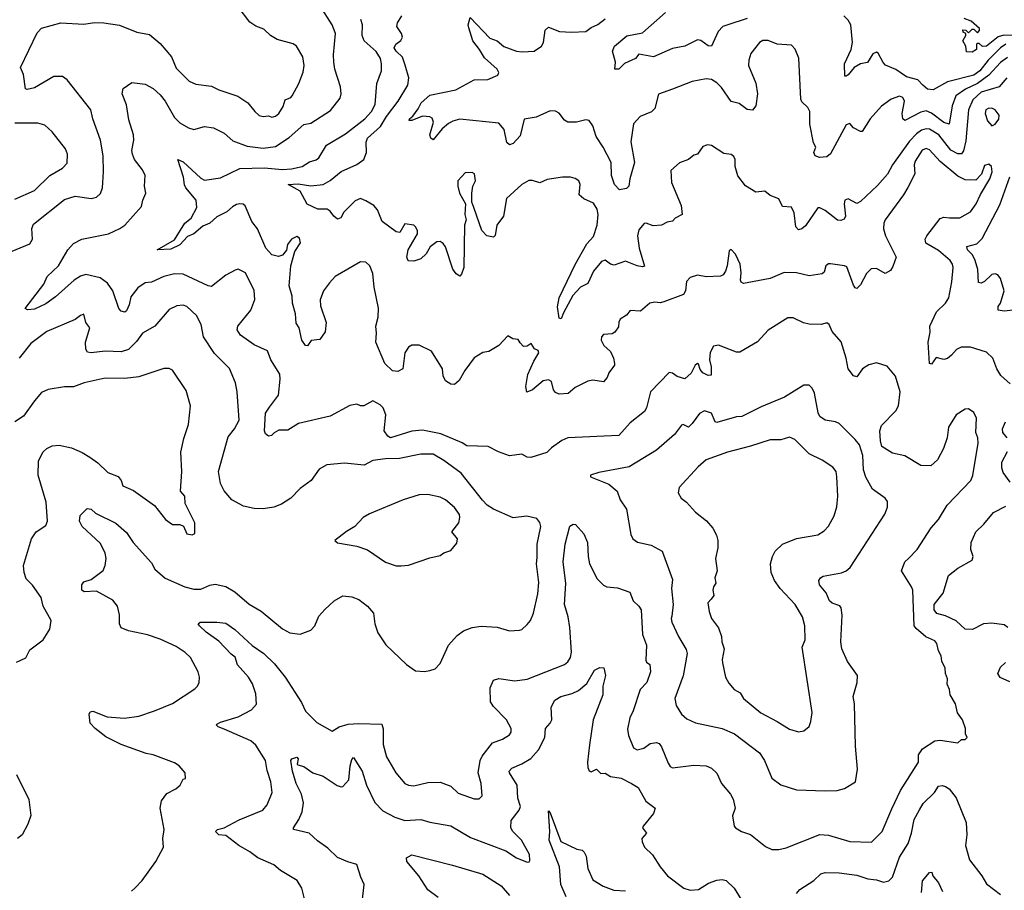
# Model space of a CAD drawing. Extents: x 1678431 to 1860718, y 384618 to 522882.
# Tile 232 of 256: x 1779742 to 1785296, y 471582 to 476494. Entities that reach past the tile are written whole.
import ezdxf

# ---------------------------------------------------------------- set-up
doc = ezdxf.new("R2010")
doc.units = 0

msp = doc.modelspace()

# ---------------------------------------------------------------- linework, layer by layer
at = {"layer": '0CON10XD'}
for points in [[(1779645, 475165.4), (1779799.8, 475230.2), (1779814.4, 475255), (1779810, 475315), (1779820.2, 475339.8), (1779995, 475479.6), (1780055, 475498.5), (1780145, 475484.4), (1780175, 475492.9), (1780197.6, 475512.4), (1780208.9, 475545), (1780215.6, 475635), (1780212.5, 475725), (1780197.3, 475815), (1780154.4, 475935), (1780143.1, 475985), (1780010.8, 476155), (1779983.4, 476173.4), (1779935, 476173.3), (1779825, 476109.1), (1779785, 476100), (1779775, 476103.8), (1779764.3, 476185), (1779747.8, 476225), (1779840.9, 476419.1), (1779864.5, 476445.5), (1779974.6, 476475.4), (1780105, 476469.1), (1780165, 476477.8), (1780216.9, 476476.9), (1780305, 476462.9), (1780403.6, 476423.6), (1780475, 476409.4), (1780535, 476360), (1780599.2, 476285), (1780625, 476220), (1780697.4, 476147.4), (1780735, 476130), (1780825, 476119.5), (1780865, 476098.1), (1780972.6, 476062.6), (1781028.6, 476025), (1781069.2, 475975), (1781094.1, 475954.1), (1781115, 475948.5), (1781145, 475951.1), (1781165, 475943.8), (1781185, 475949.3), (1781204.6, 475965), (1781227.9, 476005), (1781239.1, 476040.9), (1781271.2, 476055), (1781279.2, 476065), (1781316.3, 476133.7), (1781342.1, 476197.9), (1781346.9, 476235), (1781338.6, 476285), (1781304.4, 476344.4), (1781285, 476357.1), (1781195, 476382.9), (1781158, 476405), (1781120, 476440), (1781075, 476456.7), (1781040.5, 476480.5), (1780975.6, 476565.6)], [(1780895, 472491.1), (1780861.2, 472505), (1780852, 472515), (1780855, 472518.8), (1780875, 472530.5), (1780975, 472560.8), (1781049.3, 472600.7), (1781077.9, 472632.1), (1781075, 472691.2), (1781055, 472746.9), (1781032.9, 472785), (1780970.4, 472855), (1780957.9, 472897.9), (1780935, 472914.2), (1780865, 472988.1), (1780795, 473038.5), (1780756.7, 473075), (1780748.8, 473085), (1780760, 473095), (1780855, 473095.7), (1780905, 473089.4), (1780955, 473054.4), (1781054.1, 472964.1), (1781119.1, 472919.1), (1781179.7, 472859.7), (1781240, 472785), (1781331.7, 472641.7), (1781355, 472593.3), (1781418.6, 472528.6), (1781505, 472480), (1781544.5, 472505.5), (1781595, 472518.8), (1781655, 472524.1), (1781785, 472520), (1781793.1, 472493.1), (1781792.5, 472405), (1781811.5, 472335), (1781864.3, 472245), (1781914, 472185), (1781935.5, 472175.5), (1781965, 472172.5), (1782045, 472190), (1782115, 472193.3), (1782175, 472169.2), (1782215, 472130.8), (1782305, 472098.6), (1782335, 472098), (1782351.2, 472115), (1782344.5, 472184.5), (1782328.5, 472245), (1782339.6, 472315), (1782350.1, 472339.9), (1782410, 472415), (1782465, 472435.6), (1782505, 472458.8), (1782514, 472475), (1782514, 472495), (1782488.6, 472545), (1782415, 472618.6), (1782397.8, 472645), (1782395.5, 472724.5), (1782415, 472768), (1782445, 472776.9), (1782535, 472764.5), (1782605, 472772.7), (1782815, 472856.7), (1782835, 472870.8), (1782849.4, 472895), (1782855.5, 472925), (1782846.4, 473065), (1782836.7, 473125), (1782814.6, 473195.4), (1782823.3, 473313.3), (1782807.8, 473435), (1782820, 473535), (1782845, 473635.8), (1782865, 473648.8), (1782877, 473647), (1782925, 473593.3), (1782944.4, 473545), (1782948.2, 473465), (1782956.7, 473425), (1782999.4, 473339.4), (1783035, 473304.2), (1783054.5, 473294.5), (1783115, 473288), (1783184, 473264), (1783202.5, 473215), (1783235.4, 473185.4), (1783248.5, 473165), (1783255.5, 473025), (1783277.7, 472965), (1783275, 472880), (1783278.8, 472868.8), (1783296.9, 472856.9), (1783300.9, 472815), (1783280.4, 472755), (1783242.3, 472715), (1783202.8, 472595), (1783184.2, 472555.8), (1783170.9, 472490.9), (1783175.6, 472455.6), (1783205, 472386.7), (1783225, 472374), (1783263.3, 472385), (1783299.3, 472410.7), (1783335, 472415.6), (1783349.8, 472409.8), (1783362.4, 472392.4), (1783400.8, 472299.2), (1783411.4, 472281.4), (1783425, 472272.9), (1783545, 472288.5), (1783615, 472284.3), (1783645, 472271.4), (1783675, 472244), (1783701.4, 472185), (1783752.5, 472125), (1783766.6, 472096.6), (1783777.5, 472045), (1783763, 472003), (1783773.3, 471945), (1783780, 471935), (1783813.4, 471913.4), (1783865, 471897.1), (1783949.3, 471829.3), (1783985, 471812.9), (1784025, 471812.9), (1784065, 471822.9), (1784255, 471897.8), (1784305, 471893.3), (1784425, 471857.9), (1784546.6, 471853.4), (1784607.7, 471915), (1784661.7, 472041.7), (1784710, 472145), (1784811.4, 472305), (1784813, 472347), (1784835, 472381.2), (1784905, 472425.8), (1784935, 472430), (1785035, 472413.8), (1785055, 472432.5), (1785075, 472432.5), (1785086.2, 472443.8), (1785077.5, 472465), (1785077.5, 472495), (1785060, 472545), (1785033, 472583), (1785021.2, 472635), (1784990, 472685), (1784986.2, 472715), (1784973.8, 472745), (1784976, 472775), (1784964.2, 472805), (1784962.5, 472835), (1784944, 472875), (1784940, 472905), (1784925, 472932.5), (1784916, 472975), (1784905, 472990), (1784853.1, 473013.1), (1784798.9, 473058.9), (1784787.8, 473075), (1784779.6, 473275), (1784772.9, 473295), (1784715.7, 473385), (1784734.3, 473435), (1784755.4, 473454.6), (1784804, 473505), (1784883.4, 473626.6), (1784925, 473673.8), (1784974.4, 473755.6), (1785107.1, 473895), (1785117.9, 473922.1), (1785149.3, 474105), (1785146.9, 474135), (1785134.7, 474165.3), (1785139.4, 474245), (1785125, 474278.8), (1785095, 474298), (1785075, 474297.5), (1785025, 474264.2), (1784981.1, 474195), (1784974.2, 474135), (1784953.8, 474075), (1784918.9, 474011.1), (1784882.7, 473977.3), (1784825, 473978), (1784735, 474034.2), (1784665, 474048), (1784605, 474086.7), (1784597.6, 474117.6), (1784593.3, 474175), (1784604.2, 474205), (1784685, 474287.1), (1784699.6, 474315), (1784709.4, 474395), (1784683.1, 474483.1), (1784635, 474539.4), (1784575, 474558.6), (1784532.5, 474547.5), (1784496.7, 474525), (1784465, 474480), (1784445, 474484), (1784414.6, 474524.6), (1784404.5, 474585), (1784376.4, 474676.4), (1784326.2, 474735), (1784308, 474775), (1784295, 474784), (1784265, 474774.2), (1784195, 474776.2), (1784163.5, 474783.5), (1784105, 474811.5), (1784075, 474812), (1783965, 474742), (1783905, 474676), (1783805, 474618), (1783785, 474618.6), (1783685, 474657.7), (1783655, 474651.5), (1783637, 474617), (1783633.9, 474575), (1783643.1, 474535), (1783642, 474488), (1783625, 474485.8), (1783595, 474501.2), (1783581.1, 474521.1), (1783571.2, 474551.2), (1783565, 474554), (1783552.7, 474545), (1783530.5, 474499.5), (1783495, 474468.5), (1783450.3, 474480.3), (1783425, 474500), (1783405, 474504.2), (1783300.9, 474395), (1783278.1, 474305), (1783266.4, 474283.6), (1783185, 474220), (1783121.2, 474148.8), (1782835, 474134.6), (1782800.9, 474119.1), (1782741.8, 474078.2), (1782715, 474052.2), (1782625, 474024), (1782605, 474026), (1782575, 474042.9), (1782505, 474032.9), (1782443.9, 474056.1), (1782385, 474085.5), (1782265, 474090), (1782237.3, 474107.3), (1782118, 474158), (1782015, 474179.1), (1781955, 474172), (1781833.3, 474135), (1781818.6, 474145), (1781798.9, 474175), (1781807.3, 474265), (1781793.4, 474303.4), (1781775, 474322), (1781735, 474343.8), (1781684.3, 474315.7), (1781665, 474315.7), (1781644.3, 474324.3), (1781605, 474318.1), (1781493.2, 474256.8), (1781315, 474216), (1781255, 474177.5), (1781205, 474178), (1781177, 474163), (1781162.7, 474147.3), (1781145, 474144.2), (1781128.2, 474158.2), (1781122.7, 474175), (1781129.3, 474275), (1781151.8, 474308.2), (1781201.4, 474375), (1781212, 474465), (1781210, 474495), (1781159.6, 474575), (1781139.4, 474625), (1781065, 474659.5), (1780988.5, 474715), (1780968.5, 474745), (1780973.5, 474765), (1781045.5, 474855), (1781068.9, 474915), (1781065.5, 474965.5), (1781015.6, 475065.6), (1780975, 475085.8), (1780958.3, 475081.7), (1780905, 475052.9), (1780825, 474989.2), (1780805, 474992.9), (1780665, 475058.2), (1780615, 475059.6), (1780555.4, 475045.4), (1780486.7, 475013.3), (1780450.2, 475009.8), (1780409.1, 474980.9), (1780369.2, 474930.8), (1780360, 474885), (1780345, 474850.8), (1780335, 474844.3), (1780315, 474850), (1780301.1, 474865), (1780266.9, 474965), (1780238, 475008), (1780196.9, 475036.9), (1780115, 475055.5), (1780085, 475047.4), (1780048.8, 475025), (1779945, 474929.5), (1779889.2, 474890.8), (1779825, 474861.1), (1779786.4, 474856.4), (1779773.3, 474865), (1779878.3, 475001.7), (1779897.5, 475045), (1779960.6, 475105), (1780014.4, 475195), (1780045, 475232), (1780092.5, 475255), (1780243.8, 475285), (1780308, 475315), (1780335.3, 475334.7), (1780429.7, 475440.3), (1780436.2, 475475), (1780454.2, 475515), (1780445.8, 475555), (1780449.4, 475615), (1780435, 475646), (1780390, 475705), (1780378.2, 475735), (1780374.6, 475755.4), (1780385.6, 475815), (1780384.3, 475845), (1780358, 475928), (1780345.6, 476014.4), (1780320, 476075), (1780326.7, 476105), (1780375, 476138.6), (1780449.7, 476129.7), (1780496.2, 476105), (1780535, 476070.8), (1780562.9, 476035), (1780615, 475941.5), (1780645, 475911.5), (1780695, 475883.3), (1780725, 475874.4), (1780785, 475891.8), (1780835, 475882.9), (1780895, 475853.5), (1780945, 475810), (1781025, 475780.4), (1781115, 475768.9), (1781185, 475778.5), (1781261.5, 475828.5), (1781345, 475903.2), (1781385, 475910.8), (1781495, 475982.2), (1781549.3, 476050.7), (1781555.6, 476075), (1781551.1, 476115), (1781519.1, 476215), (1781513.8, 476253.8), (1781512.1, 476295), (1781524.5, 476415), (1781505.5, 476465), (1781434.7, 476574.7)], [(1783845, 476499.6), (1783736.2, 476465), (1783708.6, 476455), (1783681.9, 476428.1), (1783645, 476343.8), (1783625, 476345.8), (1783585, 476375.8), (1783565, 476380), (1783495, 476344.2), (1783425, 476330.8), (1783317.5, 476285), (1783235, 476300), (1783215.6, 476274.4), (1783154.2, 476245.8), (1783122.5, 476215), (1783100, 476215), (1783102.5, 476255), (1783086.1, 476316.1), (1783097.1, 476345), (1783167.4, 476402.6), (1783255, 476420), (1783386, 476534)], [(1783375, 474902.5), (1783355, 474896.7), (1783325, 474901.2), (1783296.1, 474893.9), (1783245, 474848.8), (1783185, 474853.8), (1783165, 474827.5), (1783130, 474805), (1783121.7, 474788.3), (1783119.5, 474760.5), (1783099.3, 474730.7), (1783085, 474722.5), (1783035, 474717.5), (1783023.8, 474705), (1783022, 474685), (1783036.7, 474655), (1783075, 474622.5), (1783092, 474585), (1783097.5, 474555), (1783097.5, 474545), (1783065, 474502.5), (1783056.2, 474475), (1783035, 474450.8), (1782975, 474460.8), (1782947.5, 474455), (1782875, 474418), (1782835.6, 474384.4), (1782785, 474381.4), (1782765, 474390), (1782753.1, 474405), (1782742.5, 474452.5), (1782725, 474462.5), (1782695, 474456.2), (1782635.8, 474405), (1782602.7, 474392.7), (1782596.9, 474425), (1782608.3, 474491.7), (1782642.1, 474567.9), (1782671.2, 474615), (1782667.7, 474627.7), (1782647, 474637), (1782627, 474667), (1782605, 474652.5), (1782585, 474650), (1782565, 474670), (1782555, 474690), (1782523.8, 474693.8), (1782495, 474710), (1782445, 474656.7), (1782388, 474622), (1782355, 474616.7), (1782305, 474586.2), (1782253.1, 474515), (1782222, 474458), (1782195, 474436.7), (1782175, 474438), (1782145, 474456.2), (1782130.8, 474485), (1782128, 474525), (1782065, 474623.8), (1781995, 474658), (1781955, 474658), (1781935, 474646.2), (1781915.7, 474615), (1781904, 474525), (1781875, 474508.9), (1781845, 474512.9), (1781802.9, 474555), (1781751.5, 474675), (1781755.4, 474724.6), (1781750.8, 474765), (1781763.6, 474816.4), (1781766.2, 474866.2), (1781741.1, 474985), (1781735, 475062.5), (1781717.5, 475105), (1781695, 475125.8), (1781665, 475127.5), (1781521.9, 475045), (1781490.8, 475009.2), (1781456.2, 474965), (1781437.4, 474912.6), (1781438.9, 474878.9), (1781471.5, 474785), (1781465, 474733.3), (1781435, 474690), (1781386.4, 474683.6), (1781365, 474653.3), (1781355, 474656), (1781333.3, 474685), (1781318.8, 474755), (1781302.5, 474782.5), (1781297.3, 474835), (1781280.4, 474895), (1781278.8, 474935), (1781261.7, 474991.7), (1781270.9, 475105), (1781294.1, 475185.9), (1781325.6, 475235), (1781321.2, 475261.2), (1781305, 475271.2), (1781275, 475256.2), (1781252.5, 475225), (1781246.9, 475193.1), (1781224.4, 475165.6), (1781201.4, 475158.6), (1781165, 475166.9), (1781130.4, 475205), (1781084.6, 475314.6), (1781051.9, 475355), (1781014.3, 475444.3), (1781003, 475453), (1780985, 475455.5), (1780965, 475451.5), (1780942.3, 475437.7), (1780910, 475410), (1780855, 475382), (1780815, 475346.5), (1780775, 475329.6), (1780725, 475285.9), (1780689, 475271), (1780645, 475224.6), (1780595, 475199.3), (1780517.5, 475195), (1780615, 475251.4), (1780674.4, 475345), (1780708.9, 475375), (1780741.1, 475435), (1780737.5, 475475), (1780680, 475545), (1780672.4, 475562.4), (1780666.2, 475606.2), (1780634.1, 475705.9), (1780665, 475692), (1780765, 475598.9), (1780785, 475587.8), (1780875, 475602.5), (1780985, 475654.7), (1781122.3, 475657.7), (1781225, 475648.4), (1781275, 475653.3), (1781335, 475666.5), (1781377.4, 475692.6), (1781415, 475702.9), (1781429.2, 475715), (1781473.9, 475786.1), (1781579.8, 475850.2), (1781689.1, 475935), (1781726, 475975), (1781747.2, 476015), (1781756.4, 476133.6), (1781783.1, 476205), (1781784, 476245), (1781777.1, 476275), (1781752.3, 476315), (1781685.2, 476375.2), (1781674.3, 476405), (1781675.9, 476464.1), (1781667.5, 476495)], [(1785310.4, 476165), (1785267.8, 476115), (1785165, 476084.2), (1785117.9, 476042.1), (1785094.4, 475985), (1785078.8, 475811.2), (1785065.7, 475754.3), (1785055, 475737.5), (1785035, 475737.5), (1784995, 475758.4), (1784926.9, 475845), (1784875, 475876.3), (1784855, 475878.6), (1784830.1, 475869.9), (1784800.6, 475849.4), (1784761.5, 475808.5), (1784666.4, 475675), (1784637.4, 475622.6), (1784581.4, 475558.6), (1784485, 475468.8), (1784465, 475457.5), (1784415, 475482.5), (1784396.2, 475475), (1784392.2, 475455), (1784400, 475385), (1784392.3, 475367.7), (1784375, 475360.8), (1784355, 475363.1), (1784285, 475416.9), (1784255, 475432.5), (1784245, 475432), (1784175, 475330), (1784155, 475314.4), (1784135, 475309.2), (1784119.4, 475325), (1784110, 475405), (1784095, 475437.1), (1784045, 475440.8), (1784025, 475483.3), (1783975, 475501.2), (1783945, 475526), (1783895, 475520), (1783836.2, 475556.2), (1783793, 475613), (1783777.8, 475665), (1783778.9, 475705), (1783771.3, 475721.3), (1783755, 475732.5), (1783715, 475738), (1783645, 475784.2), (1783622.7, 475787.3), (1783595, 475778), (1783565, 475736), (1783545, 475729.2), (1783514.3, 475705.7), (1783465, 475686.7), (1783415, 475642.5), (1783418.6, 475575), (1783473.8, 475445), (1783480, 475395), (1783440, 475375), (1783425, 475356.7), (1783395, 475350.8), (1783362.5, 475335), (1783315, 475331.1), (1783275.7, 475345.7), (1783265, 475344.3), (1783235, 475307.8), (1783227.8, 475275), (1783235.9, 475205), (1783266.1, 475103.9), (1783255, 475098.9), (1783225.5, 475104.5), (1783158.6, 475131.4), (1783095, 475109.1), (1783075, 475114.4), (1783045, 475137.1), (1783025, 475130), (1782978.1, 475075), (1782947.5, 475005), (1782905, 474985.3), (1782861.9, 474938.1), (1782809.1, 474840.9), (1782796.4, 474806.4), (1782785, 474810), (1782775.5, 474874.5), (1782786.1, 474925), (1782875, 475112.5), (1782941.5, 475228.5), (1782978.8, 475271.2), (1782998.9, 475335), (1783005.4, 475395), (1783000, 475425), (1782978.3, 475458.3), (1782925, 475483.3), (1782897.5, 475505), (1782903.3, 475565), (1782896.2, 475585), (1782875, 475598.8), (1782850, 475605), (1782805, 475605.8), (1782717, 475593), (1782675.9, 475574.1), (1782635, 475586.2), (1782615, 475586), (1782574, 475565), (1782487.8, 475485), (1782471.9, 475385), (1782434.5, 475335), (1782424.2, 475275.8), (1782415, 475266.2), (1782378, 475275), (1782349.4, 475305), (1782304, 475434), (1782293.3, 475465), (1782292, 475515), (1782298.8, 475555), (1782312.5, 475585), (1782307.5, 475625), (1782295, 475632.5), (1782255, 475630), (1782213.8, 475585), (1782213.8, 475555), (1782223.8, 475515), (1782257.5, 475455), (1782253.3, 475395), (1782260, 475365), (1782252, 475335), (1782247.8, 475095), (1782235, 475057.5), (1782225, 475047.5), (1782205, 475060), (1782185, 475086), (1782145, 475212), (1782131.7, 475231.7), (1782115, 475242.5), (1782095, 475240), (1782057.6, 475212.4), (1782035, 475172.9), (1782005, 475145.6), (1781965, 475131.2), (1781933.6, 475133.6), (1781926, 475155), (1781933.6, 475196.4), (1781985.6, 475285), (1781985.6, 475305), (1781975.5, 475325.5), (1781965, 475333.8), (1781915, 475342.5), (1781885.9, 475294.1), (1781865, 475296.7), (1781786.7, 475355), (1781760.5, 475420.5), (1781740, 475445), (1781695, 475472.5), (1781665, 475484.4), (1781635, 475472.7), (1781571.2, 475408.8), (1781554.6, 475375.4), (1781535, 475368.6), (1781514.5, 475384.5), (1781494.2, 475414.2), (1781476.7, 475425), (1781425, 475425.5), (1781363.8, 475453.8), (1781325, 475525.6), (1781257.5, 475565), (1781312.7, 475567.3), (1781385, 475556.2), (1781455, 475563.8), (1781493.7, 475586.3), (1781555, 475638), (1781645, 475676), (1781683.3, 475705), (1781699.2, 475745), (1781696.6, 475803.4), (1781704.7, 475825), (1781777.9, 475892.1), (1781811.5, 475948.5), (1781877.6, 476035), (1781931.5, 476125), (1781937.3, 476165), (1781917.2, 476237.2), (1781902.2, 476282.2), (1781865, 476317.1), (1781854.5, 476335), (1781864, 476355), (1781892.7, 476377.3), (1781901.2, 476395), (1781896.2, 476415), (1781870, 476455), (1781874.1, 476475.9), (1781898.8, 476515)], [(1785315, 476279.6), (1785275, 476252.3), (1785209.3, 476180.7), (1785145, 476132.9), (1785077.3, 476102.7), (1785022.7, 476065), (1785001.7, 476008.3), (1784985, 475904.4), (1784955, 475913.8), (1784885, 475966.7), (1784855, 475979.2), (1784825, 475971.7), (1784734.5, 475924.5), (1784724, 475934), (1784719.6, 475965), (1784733.1, 476035), (1784724.4, 476054.4), (1784705, 476062.5), (1784658.8, 476045), (1784603.6, 476006.4), (1784539.2, 475935), (1784495, 475863.8), (1784485, 475863.3), (1784445, 475883.8), (1784425, 475908.8), (1784405, 475901.2), (1784315, 475737.5), (1784295, 475720.6), (1784253.4, 475716.6), (1784229.4, 475725), (1784222.3, 475745), (1784232.5, 475775), (1784220.6, 475799.4), (1784200, 475905), (1784200, 475975), (1784188.8, 475998.8), (1784155, 476030), (1784148.1, 476045), (1784136.7, 476276.7), (1784116.9, 476326.9), (1784095, 476350.5), (1784015, 476356), (1783965, 476375.7), (1783935, 476375.6), (1783915.8, 476364.2), (1783867.3, 476302.7), (1783854.5, 476265.5), (1783852.5, 476235), (1783893.8, 476135), (1783903.6, 476075), (1783895, 476007.5), (1783875, 475983.3), (1783845, 475987.5), (1783800.8, 476020.8), (1783755, 476032.5), (1783701.5, 476111.5), (1783675, 476137.8), (1783645, 476155.5), (1783615, 476159.4), (1783535, 476145.6), (1783425, 476101.4), (1783346.1, 476073.9), (1783325, 475993.3), (1783305.7, 475974.3), (1783242.8, 475947.2), (1783204, 475906), (1783188.8, 475805), (1783210.9, 475689.1), (1783183.3, 475596.7), (1783177.6, 475555), (1783165, 475540.8), (1783125, 475534.6), (1783098.2, 475565), (1783081.3, 475615), (1783077.8, 475687.8), (1783034, 475775), (1782994.3, 475834.3), (1782976.2, 475895), (1782954.2, 475924.2), (1782935, 475928.2), (1782883.8, 475916.2), (1782835, 475915.3), (1782816.2, 475926.2), (1782785, 475966.8), (1782765, 475977.4), (1782735, 475979.7), (1782655, 475944.2), (1782587.1, 475932.9), (1782565, 475838.8), (1782525, 475795.6), (1782505, 475787.5), (1782490.4, 475800.4), (1782474.4, 475875), (1782445, 475909.2), (1782225, 475932), (1782185, 475922), (1782161, 475909), (1782125, 475877.8), (1782075, 475816), (1782060.8, 475825), (1782055.7, 475845), (1782076.9, 475915), (1782068.3, 475938.3), (1782055, 475945.5), (1782015, 475949.5), (1781955, 475924.3), (1781940, 475925), (1781940.8, 475935), (1781960.5, 475949.5), (1781989.8, 475990.2), (1782007.1, 476025), (1782055, 476068.1), (1782202.7, 476097.3), (1782305, 476154.4), (1782383.1, 476156.9), (1782440, 476180), (1782445.7, 476195), (1782436.5, 476215), (1782365, 476279.5), (1782335.3, 476325.3), (1782299.1, 476375), (1782275, 476447.5), (1782272, 476465), (1782283.8, 476506.2), (1782395, 476390), (1782435, 476374.3), (1782473.4, 476343.4), (1782545, 476316.9), (1782577.5, 476312.5), (1782645, 476317.1), (1782685.7, 476344.3), (1782697.5, 476365), (1782705.7, 476434.3), (1782725, 476452), (1782787, 476427), (1782855, 476423.1), (1782935, 476427.5), (1782965, 476450), (1783004.2, 476465.8), (1783045, 476498)], [(1785305, 476354.8), (1785275, 476335.5), (1785205, 476264.8), (1785158.5, 476205), (1785125, 476181.7), (1784976.6, 476143.4), (1784895, 476097.3), (1784862.6, 476102.6), (1784836.2, 476125), (1784808.2, 476155), (1784745, 476171), (1784685, 476212.6), (1784627, 476237), (1784612.4, 476252.4), (1784585, 476304.4), (1784575, 476311.5), (1784555, 476301.9), (1784525, 476251.4), (1784485, 476245.7), (1784448.6, 476225), (1784415, 476183.5), (1784405, 476174.5), (1784396, 476176), (1784395.7, 476245), (1784431.6, 476325), (1784440.3, 476365), (1784430, 476465), (1784415, 476491.4), (1784391.4, 476515)], [(1785345, 476405.2), (1785293, 476407), (1785262.1, 476397.9), (1785195, 476344), (1785173.3, 476343.3), (1785155, 476360), (1785145, 476360), (1785140, 476355), (1785140, 476325), (1785115, 476311.2), (1785082.5, 476312.5), (1785080, 476345), (1785062.5, 476375), (1785080, 476405), (1785080, 476415), (1785063.6, 476423.6), (1785063, 476437), (1785080, 476435), (1785095, 476420), (1785115, 476440), (1785125, 476440), (1785145, 476420), (1785157, 476433), (1785156.7, 476445), (1785108.8, 476485), (1785070, 476500)], [(1785225, 475894.2), (1785245, 475904.3), (1785265, 475932.9), (1785267.1, 475955), (1785245, 475985.6), (1785225, 475994.4), (1785205, 475993.1), (1785192.9, 475985), (1785187.8, 475965), (1785202.3, 475922.3), (1785225, 475894.2)], [(1779715, 475481.8), (1779825, 475529.5), (1779913.1, 475615), (1779984.5, 475655.5), (1780010, 475685), (1780012.9, 475735), (1780001.4, 475765), (1779925, 475860.8), (1779885, 475898), (1779845, 475910.6), (1779715, 475910.4)], [(1785329.1, 474439.1), (1785277.1, 474487.1), (1785254.3, 474525), (1785230.8, 474585), (1785195, 474617.8), (1785105, 474646.7), (1785053.7, 474646.3), (1785026.3, 474633.7), (1784999.1, 474600.9), (1784975, 474583.1), (1784955, 474577.1), (1784911.7, 474588.3), (1784885, 474550), (1784873.8, 474555), (1784867.5, 474675), (1784878.3, 474731.7), (1784877.1, 474765), (1784914.5, 474845), (1784965, 474894.5), (1784982.5, 474925), (1785000.8, 475015), (1785007.5, 475095), (1785004, 475115), (1784990.9, 475135), (1784925, 475191.2), (1784853.6, 475233.6), (1784850, 475255), (1784858.6, 475275), (1784935, 475372.9), (1784955, 475380.6), (1784986.7, 475376.7), (1785045, 475375.6), (1785105, 475410.8), (1785137.5, 475455), (1785161.7, 475508.3), (1785215, 475596.7), (1785227.8, 475635), (1785223.3, 475665), (1785208.3, 475678.3), (1785185, 475671.2), (1785167.8, 475622.2), (1785135, 475588.6), (1785075, 475590.9), (1785035, 475611.5), (1784933.8, 475693.9), (1784875, 475760), (1784855, 475766.8), (1784832.4, 475757.6), (1784793.3, 475695), (1784787.5, 475675), (1784791.8, 475625), (1784752.4, 475547.6), (1784727.7, 475505), (1784624.6, 475365), (1784616.1, 475345), (1784614.7, 475314.7), (1784625.3, 475275.3), (1784685.6, 475155), (1784668, 475102), (1784655, 475079.2), (1784625, 475062.9), (1784575, 475090), (1784545, 475087.5), (1784518.8, 475061.2), (1784485, 474998), (1784465, 474978), (1784455, 474981.2), (1784445, 474996.2), (1784408.9, 475098.9), (1784395, 475105.8), (1784315, 475116), (1784305, 475116), (1784290, 475105), (1784280.7, 475069.3), (1784269.3, 475060.7), (1784195, 475048.8), (1784125, 475066.5), (1784055, 475067.8), (1783975, 475032.9), (1783825, 475005.6), (1783812.6, 475012.6), (1783808.2, 475025), (1783812.2, 475065), (1783806.2, 475115), (1783780.5, 475170.5), (1783755, 475197.5), (1783745, 475190), (1783732.5, 475105), (1783723.8, 475075), (1783710, 475055), (1783695, 475046.2), (1783615, 475042.9), (1783565, 475053.3), (1783525, 475038.8), (1783503.1, 475016.9), (1783498, 474965), (1783486.4, 474943.6), (1783375, 474902.5)], [(1785345, 474855.8), (1785295, 474848.8), (1785262.5, 474855), (1785262, 474875), (1785275.6, 474894.4), (1785296.2, 474965), (1785275, 475033.3), (1785260, 475055), (1785245, 475060.8), (1785225, 475057.1), (1785185, 475017.5), (1785165, 475008), (1785150.8, 475010.8), (1785147.1, 475085), (1785132.3, 475135), (1785116.7, 475166.7), (1785089.5, 475195), (1785085.7, 475214.3), (1785140.7, 475229.3), (1785170.8, 475259.2), (1785270.8, 475449.2), (1785328.2, 475608.2)], [(1780628.8, 474878.8), (1780585, 474858), (1780505, 474765.7), (1780434.4, 474725), (1780402.1, 474677.9), (1780356.2, 474633.8), (1780315, 474619.3), (1780225, 474623), (1780145, 474613.8), (1780125, 474618.8), (1780116, 474635), (1780114.4, 474675), (1780138.8, 474755), (1780115.6, 474785.6), (1780105, 474832.5), (1780085, 474826), (1780055, 474803.3), (1779895, 474735.4), (1779805, 474667.8), (1779738.5, 474585)], [(1780373.2, 471576.8), (1780394.5, 471595.5), (1780433, 471637), (1780510.6, 471745), (1780554.3, 471825), (1780550, 471875), (1780556.9, 471925), (1780535.6, 472045), (1780542.4, 472087.6), (1780572.1, 472127.9), (1780623.3, 472155), (1780646.7, 472175), (1780665, 472210), (1780677, 472213), (1780676.7, 472245), (1780641.2, 472285), (1780615, 472300.8), (1780495, 472347.3), (1780455, 472353.3), (1780315, 472404.5), (1780228, 472448), (1780167.5, 472495), (1780140.8, 472525), (1780134, 472576), (1780140, 472590), (1780155, 472593.8), (1780235, 472561.9), (1780334.3, 472554.3), (1780415, 472565.6), (1780503.3, 472595), (1780603.4, 472636.6), (1780731.2, 472718.8), (1780745.8, 472734.2), (1780753.8, 472755), (1780756.2, 472785), (1780750, 472815), (1780705.8, 472895), (1780675, 472924), (1780625, 472957.1), (1780535, 472998.9), (1780462.8, 473022.8), (1780356.4, 473046.4), (1780315, 473064), (1780306, 473085), (1780305.6, 473135.6), (1780294.5, 473184.5), (1780268.3, 473218.3), (1780175, 473270), (1780106.1, 473266.1), (1780092.5, 473275), (1780093.3, 473305), (1780105, 473322.5), (1780145, 473336.2), (1780213, 473387), (1780224.4, 473415.6), (1780229.4, 473455), (1780224.4, 473485), (1780198.5, 473538.5), (1780094.2, 473635), (1780078.8, 473665), (1780083.9, 473696.1), (1780123.9, 473736.1), (1780145, 473733.3), (1780170, 473710), (1780285, 473652.9), (1780345, 473600.8), (1780383.1, 473545), (1780485, 473429.2), (1780505, 473394.3), (1780563.6, 473343.6), (1780673.9, 473293.9), (1780725, 473281.5), (1780765, 473281.8), (1780815, 473303.3), (1780845, 473309.4), (1780905, 473296.5), (1780955, 473265.6), (1781036.6, 473196.6), (1781105, 473157.5), (1781225, 473058.1), (1781266.7, 473035), (1781325, 473026.7), (1781385, 473050), (1781407.3, 473075), (1781430.6, 473129.4), (1781462.9, 473167.1), (1781517.1, 473215), (1781565, 473243.3), (1781615, 473238.9), (1781655, 473223.1), (1781704.7, 473184.7), (1781738.1, 473145), (1781746.5, 473085), (1781763.3, 473035), (1781807.3, 472967.3), (1781925, 472856.7), (1781975, 472820), (1782025, 472817.5), (1782055, 472822.5), (1782085, 472832.5), (1782115, 472862.5), (1782161.2, 472965), (1782209.3, 473020.7), (1782245, 473045.7), (1782295, 473064.3), (1782345, 473073.1), (1782435, 473067.1), (1782505, 473046), (1782560.7, 473049.3), (1782575, 473053.3), (1782605, 473082.5), (1782623.3, 473105), (1782640, 473145), (1782664.4, 473255.6), (1782671.1, 473318.9), (1782656.8, 473425), (1782660.5, 473460.5), (1782660.8, 473535), (1782681.2, 473635), (1782676.7, 473656.7), (1782659.7, 473679.7), (1782603.8, 473693.8), (1782525, 473684.6), (1782415, 473732.1), (1782380, 473755), (1782353, 473783), (1782232.5, 473935), (1782135, 474007.9), (1782075, 474042.1), (1782005, 474043.6), (1781885, 474017.5), (1781805, 474016.9), (1781735, 474007.9), (1781685, 473981.5), (1781575, 473991.4), (1781475, 473982), (1781431.1, 473958.9), (1781385.8, 473895), (1781325, 473850), (1781272, 473795), (1781219.1, 473760.9), (1781176.7, 473743.3), (1781115, 473734.6), (1781065, 473735.6), (1781005, 473749.4), (1780939.2, 473785), (1780895.6, 473835.6), (1780875, 473877.5), (1780864, 473945), (1780919.2, 474140.8), (1780953.3, 474185), (1780980, 474235), (1780970, 474395), (1780960.4, 474445), (1780925.8, 474525.8), (1780840.6, 474610.6), (1780779.5, 474705), (1780765.6, 474775), (1780740.6, 474825), (1780685, 474875.6), (1780665, 474882.5), (1780628.8, 474878.8)], [(1779725, 472870), (1779776.1, 472893.9), (1779800.5, 472939.5), (1779873.9, 472996.1), (1779912.5, 473055), (1779920, 473105), (1779875.7, 473185.7), (1779863.1, 473235), (1779815, 473304.2), (1779779.7, 473339.7), (1779767.1, 473375), (1779763.8, 473415), (1779809.5, 473565), (1779835, 473604.2), (1779889.7, 473640.3), (1779900, 473665), (1779892.6, 473772.6), (1779846.2, 473925), (1779848.9, 474005), (1779874.7, 474055.3), (1779895.8, 474075), (1779925, 474088.9), (1779965, 474092.7), (1780035, 474078.9), (1780095, 474052.2), (1780138, 474025), (1780183.4, 473993.4), (1780240.2, 473940.2), (1780297.1, 473917.1), (1780313.9, 473895), (1780325, 473864), (1780385, 473838.1), (1780503.4, 473753.4), (1780565, 473673.8), (1780605, 473646.7), (1780645, 473646.7), (1780666.1, 473636.1), (1780685, 473592.5), (1780715, 473587.5), (1780730, 473595), (1780730, 473655), (1780676, 473765), (1780673.1, 473805), (1780648.6, 473835), (1780657.5, 473945), (1780651.2, 474055), (1780668.6, 474131.4), (1780695, 474210), (1780706, 474315), (1780682.2, 474402.2), (1780605, 474516.2), (1780585, 474525.8), (1780555, 474525.7), (1780415, 474479.4), (1780335, 474469.4), (1780225, 474471.4), (1780105.5, 474444.5), (1780045, 474422.5), (1779995, 474422.5), (1779903.2, 474406.8), (1779865, 474390), (1779825.4, 474344.6), (1779763, 474257), (1779715, 474225.6)], [(1784285, 472144.2), (1784353.9, 472146.1), (1784394.1, 472155.9), (1784456.2, 472195), (1784468.8, 472265), (1784456.1, 472396.1), (1784450.8, 472635), (1784444.3, 472675.7), (1784466.2, 472755), (1784468.8, 472795), (1784412.3, 472872.3), (1784380.7, 472945), (1784374.8, 472985), (1784382.2, 473135), (1784376.9, 473176.9), (1784367.8, 473187.8), (1784325, 473202.2), (1784310, 473215), (1784291.1, 473261.1), (1784253.3, 473305), (1784250.7, 473329.3), (1784260, 473345), (1784275, 473353.8), (1784377.2, 473372.8), (1784405, 473384.4), (1784426.9, 473403.1), (1784621.4, 473705), (1784636.8, 473743.2), (1784637.5, 473775), (1784625, 473794), (1784553.1, 473845), (1784515, 473912.9), (1784501.8, 473955), (1784498.4, 474035), (1784478.8, 474095), (1784455.6, 474125.6), (1784365, 474215.6), (1784345, 474225.6), (1784285, 474234.3), (1784255.7, 474255), (1784246.3, 474276.3), (1784226.4, 474386.4), (1784212, 474415), (1784195, 474431.2), (1784165, 474431.2), (1784056.3, 474363.7), (1783925, 474310), (1783815, 474255.6), (1783785, 474252.9), (1783675, 474220.9), (1783665, 474226), (1783645, 474274.6), (1783605, 474287.1), (1783577, 474273), (1783535.6, 474215), (1783515, 474196), (1783485, 474210.8), (1783475, 474205.8), (1783435, 474152.9), (1783334.2, 474065), (1783179.5, 473970.5), (1783009.8, 473940.2), (1782962.5, 473925), (1782962.5, 473915), (1783065, 473873.1), (1783112.9, 473835), (1783129.2, 473785), (1783165, 473733.3), (1783190.3, 473590.3), (1783201.2, 473565), (1783226.8, 473546.8), (1783305, 473530), (1783366.2, 473496.2), (1783424.6, 473335), (1783419.3, 473285), (1783428.8, 473195), (1783421.5, 473128.5), (1783417.5, 473115), (1783421.5, 473095), (1783458.2, 473015), (1783501.7, 472941.7), (1783507.6, 472917.6), (1783485, 472793.3), (1783437.5, 472665), (1783445.8, 472625), (1783475, 472576), (1783505, 472549.2), (1783555, 472527.1), (1783705.4, 472495.4), (1783774.6, 472464.6), (1783915, 472358.6), (1783944.3, 472315), (1783985.6, 472215.6), (1784035, 472177.1), (1784125, 472150), (1784285, 472144.2)], [(1785311.5, 474135), (1785287.9, 474165), (1785286.2, 474185), (1785303.1, 474225)], [(1784135, 472475.8), (1784165, 472482.5), (1784195, 472506.7), (1784205.8, 472535), (1784212.5, 472585), (1784155.8, 472955), (1784172.2, 472995), (1784171.8, 473075), (1784157.8, 473125), (1784116.7, 473195), (1784032.2, 473285), (1784000.8, 473330.8), (1783981.8, 473375), (1783978.2, 473425), (1783988.2, 473465), (1784004.5, 473495), (1784045, 473535.5), (1784125, 473566.4), (1784245, 473588.1), (1784280.4, 473609.6), (1784305, 473635.8), (1784336.9, 473695), (1784351.9, 473745), (1784357.3, 473805), (1784350.9, 473915), (1784346.9, 473945), (1784329.3, 473969.3), (1784269.3, 474009.3), (1784194.6, 474044.6), (1784114.2, 474125), (1784085, 474138.2), (1784035, 474123.1), (1783975, 474124.4), (1783865, 474087.5), (1783735, 474053.3), (1783615, 474010), (1783568.6, 473971.4), (1783462.5, 473855), (1783456.2, 473825), (1783473.8, 473795), (1783502.9, 473772.9), (1783553.8, 473715), (1783616, 473666), (1783651.9, 473625), (1783671.9, 473585), (1783680, 473555), (1783680.8, 473515), (1783666.7, 473455), (1783676.7, 473385), (1783662.5, 473345), (1783670, 473315), (1783656, 473294), (1783652.5, 473275), (1783658, 473245), (1783643.3, 473225), (1783624.2, 473205), (1783632, 473155), (1783645.5, 473115.5), (1783683.4, 473063.4), (1783701.1, 473015), (1783703.6, 472983.6), (1783716.2, 472945), (1783704.3, 472885), (1783706.9, 472865), (1783724.3, 472785), (1783741.8, 472751.8), (1783772, 472715), (1783805.7, 472695.7), (1783826, 472665), (1783922.8, 472582.8), (1784015.4, 472535.4), (1784085, 472491.4), (1784135, 472475.8)], [(1785329.2, 473885), (1785290.2, 473940.2), (1785282.2, 473965), (1785283.2, 473996.8), (1785315, 474057.5)], [(1781895, 473412.5), (1781935, 473417.5), (1782055, 473458.8), (1782115, 473472), (1782135, 473486.7), (1782175, 473500), (1782208.3, 473541.7), (1782212.5, 473565), (1782180, 473605), (1782218.8, 473655), (1782226, 473685), (1782222.3, 473702.3), (1782195, 473741.2), (1782145, 473785.7), (1782115, 473800), (1782045, 473815.7), (1781995, 473812.5), (1781905, 473785.8), (1781715, 473706.7), (1781680, 473685), (1781632.5, 473635), (1781585, 473606.7), (1781520, 473555), (1781535, 473543.3), (1781645, 473523.3), (1781705, 473503.3), (1781805, 473433.3), (1781865, 473412.5), (1781895, 473412.5)], [(1785315.9, 473065.9), (1785295, 473079.6), (1785225, 473090), (1785178, 473085), (1785117.1, 473052.9), (1785075.9, 473055.9), (1785025, 473102.9), (1784965, 473130.4), (1784915, 473144.6), (1784900.7, 473165), (1784900.4, 473195), (1784951.1, 473258.9), (1784981.3, 473358.7), (1785035, 473399.2), (1785114.4, 473445), (1785120, 473465), (1785108, 473505), (1785109.4, 473545), (1785135.4, 473604.6), (1785181.5, 473648.5), (1785235.4, 473714.6), (1785305, 473749.2)], [(1785328, 472758), (1785273.8, 472783.8), (1785259.6, 472805), (1785275, 472840.6), (1785302.5, 472867.5)], [(1781673.6, 471516.4), (1781685.8, 471615), (1781666.1, 471656.1), (1781645, 471727.5), (1781592.4, 471742.4), (1781535, 471767.5), (1781480.2, 471820.2), (1781421.7, 471861.7), (1781375, 471904.2), (1781287.5, 471925), (1781286.7, 471935), (1781317.6, 471982.4), (1781335.3, 472024.7), (1781342.7, 472075), (1781332.3, 472125), (1781302.5, 472185), (1781280.9, 472255), (1781271.2, 472315), (1781276.7, 472325), (1781305, 472333.8), (1781313.8, 472325), (1781306.7, 472295), (1781311.2, 472291.2), (1781345, 472281.4), (1781395, 472244.3), (1781455, 472226.9), (1781533.4, 472173.4), (1781555, 472166), (1781565, 472168.8), (1781599.2, 472205), (1781606.5, 472285), (1781615, 472320), (1781625, 472332.5), (1781675, 472254), (1781697.7, 472175), (1781745, 472078.6), (1781790.9, 472030.9), (1781859.2, 471995), (1781915, 471976.4), (1782005, 471981.8), (1782056.3, 471966.3), (1782175, 471945.4), (1782285, 471880), (1782485, 471804.4), (1782545, 471765.7), (1782605, 471741.2), (1782616.7, 471743.3), (1782619.3, 471750.7), (1782618, 471785), (1782572.5, 471865), (1782523.5, 471913.5), (1782511.8, 471935), (1782515, 471975.7), (1782560.4, 472035), (1782567.7, 472055), (1782552.8, 472102.8), (1782547.8, 472175), (1782504.4, 472245), (1782504.2, 472255), (1782517.9, 472272.1), (1782575, 472295.5), (1782624.7, 472325.3), (1782669.6, 472375), (1782705.4, 472445), (1782708.1, 472495), (1782734.4, 472525), (1782743.5, 472545), (1782739.5, 472615), (1782761.4, 472655), (1782795, 472675.4), (1782858, 472692), (1782895, 472709.4), (1782941.2, 472748.8), (1782985, 472823.8), (1783015, 472840), (1783037.1, 472837.1), (1783046.5, 472795), (1783031.1, 472735), (1783031.9, 472685), (1782976.5, 472543.5), (1782956.2, 472403.8), (1782945.6, 472305), (1782946.9, 472275), (1782955, 472256.2), (1782965, 472250.8), (1782995.8, 472265.8), (1783021.2, 472241.2), (1783045, 472244.2), (1783074.7, 472224.7), (1783135, 472215.4), (1783194, 472185), (1783231.7, 472161.7), (1783274.5, 472084.5), (1783326.2, 472045), (1783317.5, 472015), (1783258.8, 471945), (1783256, 471935), (1783277.5, 471905), (1783252.5, 471875), (1783252.9, 471855), (1783267.5, 471825), (1783311.7, 471781.7), (1783355, 471714.2), (1783397.1, 471665), (1783488.8, 471595), (1783525, 471582.5), (1783572.2, 471587.8), (1783627.6, 471622.4), (1783675, 471639.1), (1783705, 471643.5), (1783727.4, 471637.4), (1783771.9, 471595), (1783845.5, 471475.5)], [(1781349.5, 471535), (1781333.2, 471595), (1781307.1, 471637.1), (1781214, 471694), (1781175, 471725.5), (1781085, 471765.8), (1781040.4, 471800.4), (1780979.4, 471835), (1780905, 471892.5), (1780865, 471896.2), (1780847.5, 471915), (1780857.5, 471925), (1780895, 471934), (1780979.6, 471980.4), (1781114.2, 472035), (1781137.5, 472065), (1781165.6, 472135), (1781159.4, 472195), (1781138.9, 472258.9), (1781128.9, 472315), (1781075, 472400.8), (1781046, 472426), (1780895, 472491.1)], [(1779724.4, 472235), (1779794.5, 472094.5), (1779804.3, 472005), (1779788.1, 471955), (1779755.7, 471895), (1779730, 471875)], [(1784124.5, 471565), (1784142.8, 471587.2), (1784222.6, 471637.4), (1784260.8, 471675), (1784285, 471682.9), (1784365, 471680.5), (1784465, 471668.5), (1784526.7, 471646.7), (1784575, 471641.4), (1784615, 471628.2), (1784644, 471635), (1784665, 471656.2), (1784705, 471770), (1784754, 471846), (1784773.4, 471905), (1784787.2, 471982.8), (1784817, 472037), (1784838.7, 472071.3), (1784902.9, 472135), (1784925, 472169.2), (1784945, 472173.1), (1784965, 472168.9), (1784985.6, 472155), (1785025, 472103.8), (1785081.9, 471965), (1785084.2, 471895.8), (1785077.1, 471835), (1785100.8, 471755), (1785168.6, 471665), (1785195, 471619.2), (1785275, 471557.9)], [(1782824.7, 471545), (1782793.9, 471615), (1782786.5, 471715), (1782728.9, 471865), (1782732.9, 471915), (1782725, 472030), (1782735, 472020), (1782795, 471857.5), (1782885, 471813.8), (1782915, 471808.8), (1782927, 471797), (1782937.5, 471775), (1782947.6, 471705), (1782975, 471642.2), (1783033.8, 471605), (1783093, 471583), (1783159.1, 471579.1)], [(1782102.2, 471542.2), (1782044.7, 471584.7), (1781993.6, 471663.6), (1781926, 471745), (1781923.6, 471766.4), (1781955, 471782.5), (1782184.6, 471724.6), (1782355, 471672.9), (1782458.1, 471608.1), (1782505, 471552.5)], [(1784829.3, 471570.7), (1784835.7, 471635), (1784875, 471683.3), (1784887.5, 471685), (1784893.8, 471665), (1784925, 471624), (1784947.1, 471575)]]:
    msp.add_lwpolyline(points, dxfattribs=at)

doc.saveas('drawing.dxf')
